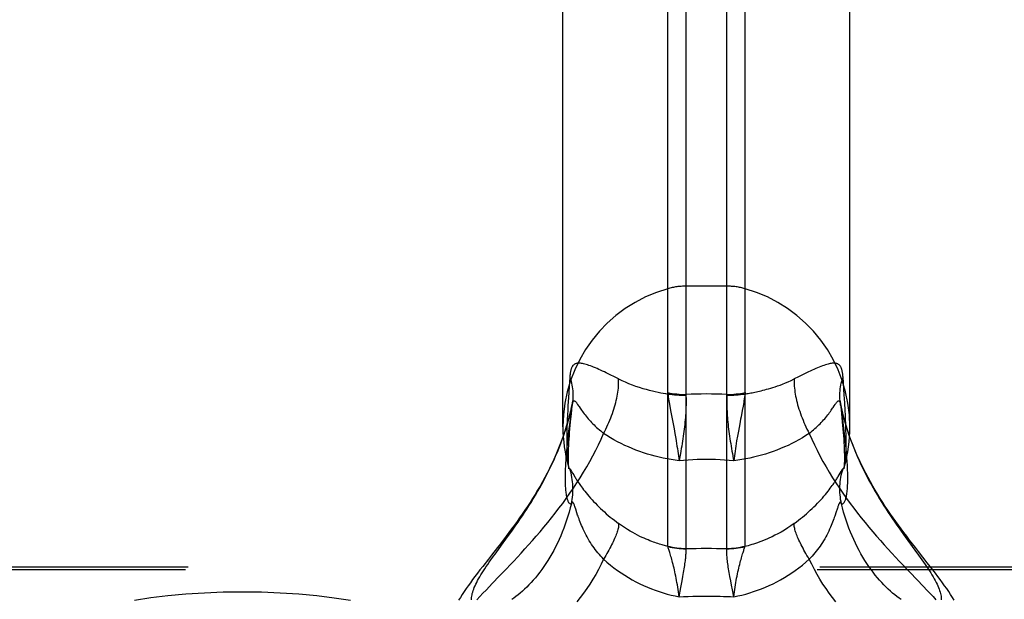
# Model space of a CAD drawing. Header units: inches. Extents: x 0 to 245, y 0 to 158.
# Tile 148 of 159: x 108.84 to 110.94, y 115.54 to 116.77. Entities that reach past the tile are written whole.
import ezdxf

# ---------------------------------------------------------------- set-up
doc = ezdxf.new("R2010")
doc.units = ezdxf.units.IN
doc.header["$LTSCALE"] = 13.466196
doc.header["$MEASUREMENT"] = 0
doc.linetypes.add('HIDDEN', pattern=[0.2, 0.1, -0.1])
doc.layers.get('0').update_dxf_attribs({"linetype": 'CONTINUOUS'})
doc.layers.add('DEFAULT_2', color=8, linetype='HIDDEN')

msp = doc.modelspace()

# ---------------------------------------------------------------- linework, layer by layer
at = {"color": 7, "linetype": 'Continuous'}
for p, q in [((110.2578, 118.1789), (110.2578, 115.645)), ((110.3452, 115.645), (110.3452, 118.1789)), ((110.219, 115.6501), (110.219, 118.1736)), ((110.3839, 115.6501), (110.3839, 118.1736)), ((109.9955, 115.904), (109.9955, 117.8789)), ((110.6075, 115.904), (110.6075, 117.8789)), ((110.0138, 115.8098), (110.0147, 115.8083)), ((110.5843, 115.8016), (110.5887, 115.8091)), ((110.0186, 115.8016), (110.0205, 115.7984)), ((110.0229, 115.7287), (110.0216, 115.7325)), ((110.0255, 115.7206), (110.0229, 115.7287)), ((110.5807, 115.7307), (110.5774, 115.7206)), ((110.027, 115.7161), (110.0255, 115.7206)), ((109.8775, 115.6697), (109.8863, 115.6819)), ((110.7254, 115.6697), (110.7461, 115.6413)), ((109.8455, 115.6256), (109.8529, 115.6359)), ((110.247, 115.562), (110.2497, 115.5761)), ((110.2497, 115.5761), (110.2513, 115.5849)), ((110.2513, 115.5849), (110.2528, 115.5934)), ((110.3532, 115.5761), (110.3516, 115.5849)), ((110.355, 115.5668), (110.3532, 115.5761)), ((110.2431, 115.5421), (110.247, 115.562)), ((110.3568, 115.5571), (110.355, 115.5668)), ((110.3598, 115.5421), (110.3568, 115.5571))]:
    msp.add_line(p, q, dxfattribs=at)
for points in [[(109.9961, 115.8843), (109.9932, 115.8762), (109.9891, 115.8655), (109.9849, 115.8551), (109.9805, 115.8448), (109.976, 115.8347), (109.9714, 115.8248), (109.9667, 115.8151), (109.9618, 115.8056), (109.9569, 115.7962), (109.9519, 115.787), (109.9468, 115.778), (109.9416, 115.7691), (109.9363, 115.7603), (109.9309, 115.7517), (109.9255, 115.7431), (109.92, 115.7347), (109.9145, 115.7264), (109.9089, 115.7182), (109.9033, 115.7102), (109.8977, 115.7022), (109.892, 115.6944), (109.8862, 115.6865), (109.8804, 115.6787), (109.8745, 115.6709), (109.8684, 115.6629), (109.8622, 115.6549), (109.8559, 115.6468)], [(109.8863, 115.6819), (109.8908, 115.6882), (109.8953, 115.6946), (109.8999, 115.7012), (109.9044, 115.7079), (109.9091, 115.7147), (109.9137, 115.7216), (109.9184, 115.7287), (109.923, 115.7359), (109.9277, 115.7432), (109.9323, 115.7507), (109.9369, 115.7583), (109.9415, 115.7661), (109.946, 115.7739), (109.9505, 115.7819), (109.955, 115.7901), (109.9593, 115.7983), (109.9636, 115.8067), (109.9678, 115.8152), (109.972, 115.8238), (109.976, 115.8325), (109.9799, 115.8413), (109.9837, 115.8502), (109.9873, 115.8592), (109.9909, 115.8683), (109.9943, 115.8774), (109.9962, 115.883)], [(110.6067, 115.883), (110.6087, 115.8774), (110.6121, 115.8683), (110.6156, 115.8592), (110.6192, 115.8502), (110.623, 115.8413), (110.6269, 115.8325), (110.631, 115.8238), (110.6351, 115.8152), (110.6393, 115.8067), (110.6436, 115.7983), (110.648, 115.7901), (110.6524, 115.7819), (110.6569, 115.7739), (110.6614, 115.7661), (110.666, 115.7583), (110.6706, 115.7507), (110.6753, 115.7432), (110.6799, 115.7359), (110.6846, 115.7287), (110.6892, 115.7216), (110.6939, 115.7147), (110.6985, 115.7079), (110.7031, 115.7012), (110.7076, 115.6946), (110.7122, 115.6882), (110.7166, 115.6819), (110.7254, 115.6697)], [(110.7534, 115.6386), (110.747, 115.6468), (110.7407, 115.6549), (110.7345, 115.6629), (110.7285, 115.6709), (110.7225, 115.6787), (110.7167, 115.6865), (110.7109, 115.6944), (110.7053, 115.7022), (110.6996, 115.7102), (110.694, 115.7183), (110.6884, 115.7264), (110.6829, 115.7347), (110.6774, 115.7431), (110.672, 115.7517), (110.6666, 115.7603), (110.6614, 115.7691), (110.6562, 115.778), (110.651, 115.7871), (110.646, 115.7962), (110.6411, 115.8056), (110.6362, 115.8151), (110.6315, 115.8248), (110.6269, 115.8347), (110.6224, 115.8448), (110.618, 115.8551), (110.6138, 115.8656), (110.6097, 115.8762), (110.6068, 115.8843)], [(110.0021, 115.8404), (110.0019, 115.837), (110.0016, 115.8325), (110.0013, 115.8281), (110.001, 115.8237), (110.0008, 115.8195), (110.0006, 115.8153), (110.0004, 115.8111), (110.0003, 115.807), (110.0002, 115.8029), (110.0001, 115.7988), (110.0001, 115.7948)], [(110.6028, 115.7948), (110.6028, 115.7988), (110.6028, 115.8028), (110.6027, 115.8069), (110.6025, 115.811), (110.6024, 115.8152), (110.6022, 115.8194), (110.6019, 115.8236), (110.6017, 115.828), (110.6014, 115.8324), (110.6011, 115.8369), (110.6008, 115.8404)], [(110.0072, 115.8201), (110.0075, 115.8189), (110.0079, 115.8175), (110.0081, 115.8165), (110.0083, 115.8157), (110.0084, 115.8152), (110.0084, 115.815)], [(110.0072, 115.8201), (110.0073, 115.8196), (110.0077, 115.8185), (110.0081, 115.8175), (110.0085, 115.8167), (110.0089, 115.816)], [(110.0089, 115.816), (110.0093, 115.8154), (110.0098, 115.8151)], [(110.0098, 115.8151), (110.0104, 115.8148), (110.0105, 115.8146), (110.0107, 115.8144), (110.011, 115.8142), (110.0112, 115.8139), (110.0114, 115.8135), (110.0117, 115.8132), (110.012, 115.8127), (110.0123, 115.8123), (110.0126, 115.8117), (110.013, 115.8112), (110.0134, 115.8105), (110.0138, 115.8098)], [(110.0136, 115.7403), (110.0145, 115.7449), (110.0153, 115.7495), (110.016, 115.7542), (110.0164, 115.7589), (110.0168, 115.7636), (110.017, 115.7683), (110.017, 115.7731), (110.0168, 115.7778), (110.0165, 115.7825), (110.0161, 115.7872), (110.0155, 115.7919), (110.0147, 115.7965), (110.0138, 115.8012), (110.0128, 115.8058), (110.0116, 115.8103), (110.0102, 115.8148)], [(110.0147, 115.8083), (110.0163, 115.8054), (110.0186, 115.8016)], [(110.5893, 115.7403), (110.5884, 115.7449), (110.5876, 115.7495), (110.587, 115.7542), (110.5865, 115.7589), (110.5862, 115.7636), (110.586, 115.7683), (110.586, 115.7731), (110.5861, 115.7778), (110.5864, 115.7825), (110.5868, 115.7872), (110.5874, 115.7919), (110.5882, 115.7965), (110.5891, 115.8012), (110.5902, 115.8058), (110.5914, 115.8103), (110.5927, 115.8148)], [(110.5887, 115.8091), (110.5892, 115.8098), (110.5896, 115.8105), (110.5899, 115.8112), (110.5903, 115.8117), (110.5906, 115.8123), (110.5909, 115.8127), (110.5912, 115.8132), (110.5915, 115.8136), (110.5917, 115.8139), (110.592, 115.8142), (110.5922, 115.8144), (110.5924, 115.8146), (110.5926, 115.8148)], [(110.5926, 115.8148), (110.5932, 115.8151), (110.5936, 115.8154), (110.594, 115.816), (110.5945, 115.8167), (110.5949, 115.8175), (110.5952, 115.8185), (110.5956, 115.8196), (110.5958, 115.8201)], [(110.5945, 115.8148), (110.5945, 115.8148), (110.5945, 115.8149), (110.5946, 115.8152), (110.5947, 115.8157), (110.5948, 115.8165), (110.5951, 115.8175), (110.5954, 115.8189), (110.5958, 115.8201)], [(110.0001, 115.7948), (110.0001, 115.7909), (110.0002, 115.7872), (110.0003, 115.7836), (110.0004, 115.7803), (110.0006, 115.7771), (110.0008, 115.7741), (110.001, 115.7712), (110.0013, 115.7684), (110.0015, 115.7658), (110.0019, 115.7632), (110.0022, 115.7608), (110.0026, 115.7585), (110.003, 115.7563), (110.0035, 115.7542), (110.004, 115.7522), (110.0045, 115.7503), (110.0051, 115.7486), (110.0057, 115.747), (110.0063, 115.7455), (110.007, 115.7442), (110.0077, 115.7431), (110.0085, 115.7421), (110.0093, 115.7413), (110.0101, 115.7407), (110.0109, 115.7403), (110.0118, 115.7401), (110.0127, 115.7401), (110.0136, 115.7403)], [(110.0205, 115.7984), (110.0215, 115.7967), (110.0226, 115.7949), (110.0237, 115.7932), (110.0248, 115.7914), (110.0259, 115.7897), (110.0271, 115.7878), (110.0284, 115.7859), (110.0299, 115.7837), (110.0314, 115.7814), (110.0332, 115.7789), (110.0352, 115.7761), (110.0373, 115.7732), (110.0396, 115.7701), (110.0422, 115.7669), (110.0449, 115.7634), (110.0479, 115.7598), (110.051, 115.7561), (110.0542, 115.7524), (110.0576, 115.7486), (110.0611, 115.7449), (110.0647, 115.7412), (110.0683, 115.7374), (110.0721, 115.7337), (110.0759, 115.73), (110.0799, 115.7263), (110.0839, 115.7227), (110.088, 115.7191), (110.0922, 115.7155), (110.0965, 115.712), (110.1008, 115.7085), (110.1052, 115.705), (110.1097, 115.7016), (110.1142, 115.6982)], [(110.4887, 115.6982), (110.4933, 115.7016), (110.4977, 115.705), (110.5021, 115.7085), (110.5065, 115.712), (110.5107, 115.7155), (110.5149, 115.7191), (110.519, 115.7227), (110.523, 115.7263), (110.527, 115.73), (110.5308, 115.7337), (110.5346, 115.7374), (110.5383, 115.7412), (110.5419, 115.7449), (110.5453, 115.7487), (110.5487, 115.7524), (110.5519, 115.7561), (110.5551, 115.7598), (110.558, 115.7634), (110.5608, 115.7669), (110.5633, 115.7701), (110.5656, 115.7732), (110.5677, 115.7761), (110.5697, 115.7789), (110.5715, 115.7814), (110.5731, 115.7837), (110.5745, 115.7859), (110.5758, 115.7878), (110.577, 115.7897), (110.5781, 115.7914), (110.5792, 115.7932), (110.5803, 115.7949), (110.5814, 115.7967), (110.5824, 115.7984), (110.5843, 115.8016)], [(110.5893, 115.7403), (110.5903, 115.7401), (110.5911, 115.7401), (110.592, 115.7403), (110.5929, 115.7407), (110.5937, 115.7413), (110.5945, 115.7421), (110.5952, 115.7431), (110.5959, 115.7442), (110.5966, 115.7455), (110.5972, 115.747), (110.5978, 115.7485), (110.5984, 115.7502), (110.5989, 115.7521), (110.5994, 115.7541), (110.5999, 115.7561), (110.6003, 115.7584), (110.6007, 115.7607), (110.601, 115.7631), (110.6014, 115.7657), (110.6017, 115.7683), (110.6019, 115.7711), (110.6022, 115.774), (110.6024, 115.777), (110.6025, 115.7802), (110.6027, 115.7836), (110.6028, 115.7871), (110.6028, 115.7908), (110.6028, 115.7948)], [(110.0216, 115.7325), (110.0211, 115.7342), (110.0205, 115.7357), (110.02, 115.7371), (110.0196, 115.7383), (110.0192, 115.7393), (110.0188, 115.7401), (110.0184, 115.7409), (110.0181, 115.7416), (110.0177, 115.7421), (110.0174, 115.7426), (110.0171, 115.743), (110.0168, 115.7432), (110.0165, 115.7434), (110.0162, 115.7435), (110.0159, 115.7435), (110.0156, 115.7434), (110.0153, 115.7432), (110.0149, 115.7429), (110.0146, 115.7424), (110.0143, 115.7419), (110.0139, 115.7411), (110.0136, 115.7403)], [(110.5893, 115.7403), (110.589, 115.7411), (110.5886, 115.7418), (110.5883, 115.7424), (110.588, 115.7429), (110.5877, 115.7432), (110.5874, 115.7434), (110.5871, 115.7435), (110.5868, 115.7435), (110.5865, 115.7434), (110.5862, 115.7432), (110.5859, 115.743), (110.5855, 115.7426), (110.5852, 115.7421), (110.5849, 115.7416), (110.5845, 115.7409), (110.5842, 115.7401), (110.5838, 115.7393), (110.5834, 115.7383), (110.5829, 115.7371), (110.5824, 115.7357), (110.5819, 115.7342), (110.5813, 115.7325), (110.5807, 115.7307)], [(110.0136, 115.7403), (110.0113, 115.7313), (110.0089, 115.7225), (110.0063, 115.7137), (110.0035, 115.7051), (110.0006, 115.6965), (109.9975, 115.6881), (109.9943, 115.6799), (109.9909, 115.6717), (109.9873, 115.6638), (109.9837, 115.6559), (109.9799, 115.6483), (109.976, 115.6408), (109.972, 115.6335), (109.9678, 115.6265), (109.9636, 115.6196), (109.9593, 115.6129), (109.955, 115.6064), (109.9505, 115.6001), (109.946, 115.5941), (109.9415, 115.5883), (109.9369, 115.5827), (109.9323, 115.5773), (109.9277, 115.5722), (109.923, 115.5673), (109.9184, 115.5626), (109.9137, 115.5581), (109.9091, 115.5539), (109.9044, 115.5499), (109.8999, 115.5462), (109.8953, 115.5426), (109.8908, 115.5393), (109.8863, 115.5362)], [(110.6524, 115.6001), (110.648, 115.6064), (110.6436, 115.6129), (110.6393, 115.6196), (110.6351, 115.6265), (110.631, 115.6335), (110.6269, 115.6408), (110.623, 115.6483), (110.6192, 115.6559), (110.6156, 115.6638), (110.6121, 115.6717), (110.6087, 115.6799), (110.6054, 115.6881), (110.6023, 115.6965), (110.5994, 115.7051), (110.5966, 115.7137), (110.594, 115.7225), (110.5916, 115.7313), (110.5893, 115.7403)], [(110.0823, 115.6222), (110.0792, 115.6254), (110.0761, 115.6287), (110.0732, 115.632), (110.0703, 115.6355), (110.0674, 115.639), (110.0646, 115.6425), (110.0619, 115.6462), (110.0593, 115.6499), (110.0567, 115.6537), (110.0542, 115.6575), (110.0517, 115.6615), (110.0494, 115.6654), (110.0471, 115.6695), (110.0449, 115.6735), (110.0428, 115.6777), (110.0408, 115.6818), (110.0388, 115.6859), (110.037, 115.69), (110.0353, 115.6939), (110.0338, 115.6977), (110.0324, 115.7013), (110.0311, 115.7047), (110.0299, 115.7079), (110.0288, 115.7108), (110.0279, 115.7136), (110.027, 115.7161)], [(110.5774, 115.7206), (110.5759, 115.7161), (110.575, 115.7136), (110.5741, 115.7108), (110.573, 115.7079), (110.5719, 115.7047), (110.5706, 115.7013), (110.5692, 115.6977), (110.5676, 115.6939), (110.5659, 115.69), (110.5641, 115.6859), (110.5622, 115.6818), (110.5602, 115.6777), (110.558, 115.6735), (110.5558, 115.6695), (110.5536, 115.6654), (110.5512, 115.6615), (110.5488, 115.6575), (110.5463, 115.6537), (110.5437, 115.6499), (110.541, 115.6462), (110.5383, 115.6425), (110.5355, 115.639), (110.5327, 115.6355), (110.5298, 115.632), (110.5268, 115.6287), (110.5238, 115.6254), (110.5207, 115.6222)], [(110.1142, 115.6982), (110.1143, 115.6968), (110.1143, 115.6952), (110.1142, 115.6934), (110.114, 115.6916), (110.1137, 115.6895), (110.1132, 115.6874), (110.1127, 115.6851), (110.112, 115.6827), (110.1112, 115.6802), (110.1103, 115.6776), (110.1093, 115.6748), (110.1082, 115.6719), (110.107, 115.669), (110.1056, 115.6659), (110.1042, 115.6627), (110.1027, 115.6594), (110.101, 115.656), (110.0993, 115.6525), (110.0975, 115.649), (110.0956, 115.6454), (110.0936, 115.6416), (110.0915, 115.6379), (110.0893, 115.634), (110.087, 115.6301), (110.0847, 115.6262), (110.0823, 115.6222)], [(110.2192, 115.6491), (110.2169, 115.6497), (110.2146, 115.6503), (110.2121, 115.651), (110.2096, 115.6517), (110.2069, 115.6525), (110.2041, 115.6533), (110.2012, 115.6542), (110.1982, 115.6552), (110.1951, 115.6563), (110.1918, 115.6574), (110.1884, 115.6586), (110.1848, 115.66), (110.1811, 115.6614), (110.1772, 115.663), (110.1731, 115.6647), (110.1689, 115.6666), (110.1644, 115.6686), (110.1598, 115.6708), (110.1549, 115.6732), (110.1499, 115.6759), (110.1446, 115.6788), (110.139, 115.6819), (110.1332, 115.6854), (110.1271, 115.6893), (110.1208, 115.6936), (110.1142, 115.6982)], [(110.4887, 115.6982), (110.4817, 115.6933), (110.4747, 115.6886), (110.4676, 115.6841), (110.4606, 115.68), (110.454, 115.6763), (110.4476, 115.673), (110.4415, 115.67), (110.4357, 115.6673), (110.4302, 115.6649), (110.4249, 115.6627), (110.4199, 115.6607), (110.4151, 115.6588), (110.4105, 115.6572), (110.4061, 115.6557), (110.402, 115.6543), (110.398, 115.6531), (110.3942, 115.6519), (110.3905, 115.6509), (110.3871, 115.6499), (110.3837, 115.6491)], [(110.5207, 115.6222), (110.5182, 115.6262), (110.5159, 115.6301), (110.5136, 115.634), (110.5115, 115.6379), (110.5094, 115.6416), (110.5074, 115.6454), (110.5054, 115.649), (110.5036, 115.6525), (110.5019, 115.656), (110.5003, 115.6594), (110.4987, 115.6627), (110.4973, 115.6659), (110.496, 115.669), (110.4947, 115.6719), (110.4936, 115.6748), (110.4926, 115.6776), (110.4917, 115.6802), (110.4909, 115.6827), (110.4903, 115.6851), (110.4897, 115.6874), (110.4892, 115.6895), (110.4889, 115.6916), (110.4887, 115.6934), (110.4886, 115.6952), (110.4886, 115.6968), (110.4887, 115.6982)], [(109.8529, 115.6359), (109.8649, 115.6523), (109.8775, 115.6697)], [(109.8559, 115.6468), (109.8431, 115.6304), (109.8367, 115.6224), (109.8245, 115.6068)], [(110.219, 115.6501), (110.2238, 115.6489), (110.2285, 115.6479), (110.2334, 115.647), (110.2382, 115.6463), (110.2431, 115.6457), (110.248, 115.6453), (110.2528, 115.645), (110.2578, 115.645)], [(110.2192, 115.6491), (110.2191, 115.6493), (110.2191, 115.6496), (110.219, 115.6499), (110.219, 115.6501)], [(110.2431, 115.5421), (110.2425, 115.5472), (110.2418, 115.5524), (110.2411, 115.5574), (110.2403, 115.5624), (110.2396, 115.5674), (110.2387, 115.5722), (110.2379, 115.577), (110.237, 115.5816), (110.2361, 115.5862), (110.2352, 115.5906), (110.2343, 115.595), (110.2333, 115.5992), (110.2324, 115.6033), (110.2314, 115.6072), (110.2305, 115.6111), (110.2295, 115.6148), (110.2286, 115.6183), (110.2277, 115.6217), (110.2268, 115.6249), (110.2259, 115.628), (110.225, 115.6309), (110.2242, 115.6336), (110.2235, 115.6361), (110.2227, 115.6385), (110.222, 115.6407), (110.2214, 115.6427), (110.2208, 115.6445), (110.2202, 115.6462), (110.2197, 115.6477), (110.2192, 115.6491)], [(110.2192, 115.6491), (110.2239, 115.6479), (110.2287, 115.647), (110.2335, 115.6462), (110.2383, 115.6455), (110.2431, 115.645), (110.248, 115.6447), (110.2528, 115.6445), (110.2577, 115.6445)], [(110.2528, 115.5934), (110.2535, 115.5974), (110.2541, 115.6013), (110.2547, 115.6051), (110.2553, 115.6087), (110.2558, 115.6122), (110.2562, 115.6155), (110.2567, 115.6187), (110.257, 115.6218), (110.2573, 115.6246), (110.2576, 115.6274), (110.2578, 115.6299), (110.2579, 115.6323), (110.258, 115.6345), (110.2581, 115.6366), (110.2581, 115.6385), (110.2581, 115.6402), (110.258, 115.6418), (110.2579, 115.6432), (110.2577, 115.6445)], [(110.2577, 115.6445), (110.2577, 115.6446), (110.2577, 115.6447), (110.2577, 115.6449), (110.2578, 115.645)], [(110.2578, 115.645), (110.2687, 115.6451), (110.2796, 115.6452), (110.2906, 115.6453), (110.3015, 115.6453)], [(110.3015, 115.6453), (110.3124, 115.6453), (110.3233, 115.6452), (110.3342, 115.6451), (110.3452, 115.645)], [(110.3516, 115.5849), (110.3501, 115.5934), (110.3494, 115.5974), (110.3488, 115.6013), (110.3482, 115.6051), (110.3477, 115.6087), (110.3471, 115.6122), (110.3467, 115.6155), (110.3463, 115.6187), (110.3459, 115.6218), (110.3456, 115.6246), (110.3454, 115.6274), (110.3451, 115.6299), (110.345, 115.6323), (110.3449, 115.6345), (110.3448, 115.6366), (110.3448, 115.6385), (110.3448, 115.6402), (110.3449, 115.6418), (110.345, 115.6432), (110.3452, 115.6445)], [(110.3452, 115.645), (110.3501, 115.645), (110.355, 115.6453), (110.3599, 115.6457), (110.3647, 115.6463), (110.3696, 115.647), (110.3744, 115.6479), (110.3792, 115.6489), (110.3839, 115.6501)], [(110.3452, 115.6445), (110.3501, 115.6445), (110.3549, 115.6447), (110.3598, 115.645), (110.3646, 115.6455), (110.3695, 115.6462), (110.3743, 115.647), (110.379, 115.6479), (110.3837, 115.6491)], [(110.3452, 115.6445), (110.3452, 115.6446), (110.3452, 115.6447), (110.3452, 115.6449), (110.3452, 115.645)], [(110.3598, 115.5421), (110.3604, 115.5472), (110.3611, 115.5524), (110.3618, 115.5574), (110.3626, 115.5624), (110.3634, 115.5674), (110.3642, 115.5722), (110.3651, 115.577), (110.3659, 115.5816), (110.3668, 115.5862), (110.3677, 115.5906), (110.3687, 115.595), (110.3696, 115.5992), (110.3706, 115.6033), (110.3715, 115.6072), (110.3725, 115.6111), (110.3734, 115.6148), (110.3743, 115.6183), (110.3753, 115.6217), (110.3762, 115.6249), (110.377, 115.628), (110.3779, 115.6309), (110.3787, 115.6336), (110.3795, 115.6361), (110.3802, 115.6385), (110.3809, 115.6407), (110.3815, 115.6427), (110.3821, 115.6445), (110.3827, 115.6462), (110.3832, 115.6477), (110.3837, 115.6491)], [(110.3837, 115.6491), (110.3838, 115.6493), (110.3839, 115.6496), (110.3839, 115.6499), (110.3839, 115.6501)], [(110.7461, 115.6413), (110.7538, 115.6307), (110.7574, 115.6256), (110.761, 115.6205), (110.7644, 115.6156), (110.7677, 115.6109), (110.7709, 115.6062), (110.774, 115.6016), (110.7769, 115.5971), (110.7797, 115.5928), (110.7823, 115.5885), (110.7848, 115.5844), (110.7871, 115.5803), (110.7892, 115.5764), (110.7912, 115.5726), (110.7931, 115.5689), (110.7948, 115.5653), (110.7963, 115.5618), (110.7976, 115.5584), (110.7987, 115.5551), (110.7997, 115.5519), (110.8005, 115.5488), (110.8012, 115.5459), (110.8016, 115.5431), (110.8019, 115.5404), (110.802, 115.5378), (110.8019, 115.5353)], [(110.8296, 115.5347), (110.8259, 115.5408), (110.822, 115.5469), (110.818, 115.5531), (110.8137, 115.5593), (110.8093, 115.5656), (110.8047, 115.572), (110.7999, 115.5786), (110.7949, 115.5853), (110.7897, 115.5922), (110.7842, 115.5994), (110.7784, 115.6068), (110.7724, 115.6145), (110.7534, 115.6386)], [(109.8024, 115.5488), (109.8032, 115.5519), (109.8042, 115.5551), (109.8053, 115.5584), (109.8067, 115.5618), (109.8082, 115.5653), (109.8099, 115.5689), (109.8117, 115.5726), (109.8137, 115.5764), (109.8159, 115.5803), (109.8182, 115.5844), (109.8207, 115.5885), (109.8233, 115.5928), (109.826, 115.5971), (109.829, 115.6016), (109.832, 115.6062), (109.8352, 115.6109), (109.8385, 115.6156), (109.8419, 115.6205), (109.8455, 115.6256)], [(110.0823, 115.6222), (110.0769, 115.6112), (110.0713, 115.6004), (110.0654, 115.5898), (110.0593, 115.5794), (110.053, 115.5692), (110.0464, 115.5593), (110.0396, 115.5496), (110.0325, 115.5401), (110.0254, 115.5309)], [(110.0823, 115.6222), (110.0895, 115.6158), (110.0969, 115.6097), (110.1044, 115.6039), (110.112, 115.5983), (110.1197, 115.5929), (110.1274, 115.5878), (110.1353, 115.583), (110.1433, 115.5784), (110.1513, 115.574), (110.1594, 115.5699), (110.1676, 115.566), (110.1758, 115.5624), (110.1841, 115.559), (110.1924, 115.5559), (110.2008, 115.553), (110.2092, 115.5503), (110.2177, 115.5479), (110.2261, 115.5457), (110.2346, 115.5438), (110.2431, 115.5421)], [(110.3598, 115.5421), (110.3683, 115.5438), (110.3768, 115.5457), (110.3853, 115.5479), (110.3937, 115.5503), (110.4021, 115.553), (110.4105, 115.5559), (110.4188, 115.559), (110.4271, 115.5624), (110.4353, 115.566), (110.4435, 115.5699), (110.4516, 115.574), (110.4596, 115.5784), (110.4676, 115.583), (110.4755, 115.5878), (110.4833, 115.5929), (110.491, 115.5983), (110.4986, 115.6039), (110.506, 115.6097), (110.5134, 115.6158), (110.5207, 115.6222)], [(110.5776, 115.5309), (110.5704, 115.5401), (110.5634, 115.5496), (110.5566, 115.5593), (110.55, 115.5692), (110.5436, 115.5794), (110.5375, 115.5898), (110.5316, 115.6004), (110.526, 115.6112), (110.5207, 115.6222)], [(109.8245, 115.6068), (109.8187, 115.5994), (109.8132, 115.5922), (109.808, 115.5853), (109.803, 115.5786), (109.7982, 115.572), (109.7936, 115.5656), (109.7892, 115.5593), (109.785, 115.5531), (109.7809, 115.5469), (109.777, 115.5408), (109.7733, 115.5347)], [(110.7166, 115.5362), (110.7122, 115.5393), (110.7076, 115.5426), (110.7031, 115.5462), (110.6985, 115.5499), (110.6939, 115.5539), (110.6892, 115.5581), (110.6846, 115.5626), (110.6799, 115.5673), (110.6753, 115.5722), (110.6706, 115.5773), (110.666, 115.5827), (110.6614, 115.5883), (110.6569, 115.5941), (110.6524, 115.6001)], [(109.801, 115.5353), (109.801, 115.5378), (109.801, 115.5404), (109.8013, 115.5431), (109.8018, 115.5459), (109.8024, 115.5488)], [(110.2431, 115.5421), (110.2529, 115.5425), (110.2627, 115.5428), (110.2724, 115.5431), (110.2821, 115.5433), (110.2918, 115.5434), (110.3015, 115.5434)], [(110.3015, 115.5434), (110.3087, 115.5434), (110.316, 115.5433), (110.3232, 115.5432), (110.3305, 115.5431), (110.3378, 115.5429), (110.3451, 115.5427), (110.3525, 115.5424), (110.3598, 115.5421)]]:
    msp.add_lwpolyline(points, dxfattribs=at)
for start, end in [(180, 195.8957), (344.1043, 360)]:
    msp.add_arc((110.3015, 115.9039), 0.306, start, end, dxfattribs=at)
at = {"layer": 'DEFAULT_2', "color": 8, "linetype": 'HIDDEN'}
for p, q in [((110.3452, 116.2039), (110.2578, 116.2039)), ((110.0102, 116.0097), (110.0089, 115.9902)), ((110.1052, 116.0109), (110.0965, 116.0152)), ((110.1142, 116.0064), (110.1052, 116.0109)), ((110.4977, 116.0109), (110.4887, 116.0064)), ((110.5952, 115.972), (110.5927, 116.0097)), ((110.0089, 115.9902), (110.0073, 115.9661)), ((110.0073, 115.9661), (110.0063, 115.9497)), ((110.3809, 115.956), (110.3795, 115.9479)), ((110.5866, 115.959), (110.5885, 115.9403)), ((110.587, 115.9555), (110.5866, 115.959)), ((110.5963, 115.955), (110.5952, 115.972)), ((110.5972, 115.9392), (110.5963, 115.955)), ((110.0058, 115.9394), (110.0052, 115.9296)), ((110.0063, 115.9497), (110.0058, 115.9394)), ((110.2235, 115.9479), (110.225, 115.9392)), ((110.225, 115.9392), (110.2305, 115.9104)), ((110.3795, 115.9479), (110.3779, 115.9392)), ((110.5896, 115.9432), (110.5877, 115.9516)), ((110.5893, 115.9431), (110.5884, 115.9472)), ((110.5945, 115.9014), (110.5893, 115.9431)), ((110.5977, 115.9293), (110.5972, 115.9392)), ((110.0044, 115.9111), (110.0041, 115.9024)), ((110.0048, 115.9201), (110.0044, 115.9111)), ((110.0052, 115.9296), (110.0048, 115.9201)), ((110.0101, 115.9144), (110.0077, 115.895)), ((110.0119, 115.9151), (110.0136, 115.9316)), ((110.5981, 115.9199), (110.5977, 115.9293)), ((110.5985, 115.9109), (110.5981, 115.9199)), ((110.5988, 115.9023), (110.5985, 115.9109)), ((110.0039, 115.8941), (110.0037, 115.8859)), ((110.0041, 115.9024), (110.0039, 115.8941)), ((110.0077, 115.895), (110.0063, 115.8831)), ((110.2305, 115.9104), (110.2324, 115.9002)), ((110.2324, 115.9002), (110.2343, 115.8898)), ((110.3696, 115.8951), (110.3677, 115.8846)), ((110.3725, 115.9104), (110.3696, 115.8951)), ((110.5959, 115.8891), (110.5945, 115.9014)), ((110.0037, 115.8859), (110.0036, 115.8779)), ((110.0051, 115.872), (110.004, 115.8614)), ((110.0063, 115.8831), (110.0051, 115.872)), ((110.3677, 115.8846), (110.3659, 115.874)), ((110.5972, 115.8774), (110.5959, 115.8891)), ((110.5984, 115.8664), (110.5972, 115.8774)), ((110.004, 115.8614), (110.0031, 115.8513)), ((110.3588, 115.8368), (110.3598, 115.8317)), ((111.89, 115.6049), (107.739, 115.6049)), ((111.8845, 115.5992), (107.739, 115.5992)), ((109.86, 115.586), (109.8751, 115.6017))]:
    msp.add_line(p, q, dxfattribs=at)
for points in [[(110.0965, 116.0152), (110.0922, 116.0173), (110.088, 116.0193), (110.0839, 116.0212), (110.0799, 116.0231), (110.0759, 116.0248), (110.0721, 116.0266), (110.0683, 116.0282), (110.0647, 116.0298), (110.0611, 116.0312), (110.0576, 116.0326), (110.0542, 116.0339), (110.051, 116.035), (110.0479, 116.0361), (110.0449, 116.037), (110.0422, 116.0378), (110.0396, 116.0384), (110.0373, 116.0389), (110.0352, 116.0393), (110.0332, 116.0396), (110.0314, 116.0397), (110.0299, 116.0398), (110.0284, 116.0398), (110.0271, 116.0397), (110.0259, 116.0395), (110.0248, 116.0393), (110.0237, 116.039), (110.0226, 116.0387), (110.0215, 116.0382), (110.0205, 116.0377), (110.0195, 116.037), (110.0186, 116.0363), (110.0178, 116.0355), (110.017, 116.0347), (110.0163, 116.0338), (110.0157, 116.0329), (110.0152, 116.032), (110.0147, 116.0311), (110.0142, 116.0301), (110.0138, 116.029), (110.0134, 116.028), (110.013, 116.0268), (110.0126, 116.0256), (110.0123, 116.0244), (110.012, 116.0231), (110.0117, 116.0218), (110.0114, 116.0204), (110.0112, 116.0189), (110.011, 116.0172), (110.0107, 116.0155), (110.0105, 116.0137), (110.0104, 116.0118), (110.0102, 116.0097)], [(110.5927, 116.0097), (110.5926, 116.0118), (110.5924, 116.0137), (110.5922, 116.0155), (110.592, 116.0172), (110.5917, 116.0188), (110.5915, 116.0204), (110.5912, 116.0218), (110.5909, 116.0231), (110.5906, 116.0244), (110.5903, 116.0256), (110.5899, 116.0268), (110.5896, 116.028), (110.5892, 116.029), (110.5887, 116.0301), (110.5883, 116.0311), (110.5877, 116.032), (110.5872, 116.0329), (110.5866, 116.0338), (110.5859, 116.0347), (110.5852, 116.0355), (110.5843, 116.0363), (110.5834, 116.037), (110.5824, 116.0377), (110.5814, 116.0382), (110.5803, 116.0387), (110.5792, 116.039), (110.5781, 116.0393), (110.577, 116.0395), (110.5758, 116.0397), (110.5745, 116.0398), (110.5731, 116.0398), (110.5715, 116.0397), (110.5697, 116.0396), (110.5677, 116.0393), (110.5656, 116.0389), (110.5633, 116.0384), (110.5608, 116.0378), (110.558, 116.037), (110.5551, 116.0361), (110.5519, 116.035), (110.5487, 116.0339), (110.5453, 116.0326), (110.5419, 116.0312), (110.5383, 116.0298), (110.5346, 116.0282), (110.5308, 116.0266), (110.527, 116.0248), (110.523, 116.0231), (110.519, 116.0212), (110.5149, 116.0193), (110.5107, 116.0173), (110.5065, 116.0152), (110.4977, 116.0109)], [(110.0102, 116.0097), (110.0116, 116.0057), (110.0128, 116.0016), (110.0138, 115.9974), (110.0147, 115.9933), (110.0155, 115.9891), (110.0161, 115.9849), (110.0165, 115.9807), (110.0168, 115.9765), (110.017, 115.9723), (110.017, 115.9681), (110.0168, 115.9639), (110.0164, 115.9597)], [(110.0823, 115.8903), (110.0847, 115.8949), (110.087, 115.8995), (110.0893, 115.9042), (110.0915, 115.9089), (110.0936, 115.9136), (110.0956, 115.9183), (110.0975, 115.923), (110.0993, 115.9278), (110.101, 115.9325), (110.1027, 115.9372), (110.1042, 115.9419), (110.1056, 115.9466), (110.107, 115.9512), (110.1082, 115.9559), (110.1093, 115.9604), (110.1103, 115.965), (110.1112, 115.9694), (110.112, 115.9739), (110.1127, 115.9782), (110.1132, 115.9825), (110.1137, 115.9867), (110.114, 115.9908), (110.1142, 115.9949), (110.1143, 115.9988), (110.1143, 116.0027), (110.1142, 116.0064)], [(110.1142, 116.0064), (110.1211, 116.003), (110.1282, 115.9998), (110.1355, 115.9968), (110.143, 115.9938), (110.1506, 115.9911), (110.1582, 115.9886), (110.1656, 115.9862), (110.1728, 115.9842), (110.1797, 115.9823), (110.1862, 115.9807), (110.1924, 115.9793), (110.1983, 115.978), (110.204, 115.9769), (110.2093, 115.9758), (110.2144, 115.9749), (110.2192, 115.9741)], [(110.3837, 115.9741), (110.386, 115.9745), (110.3884, 115.9749), (110.3908, 115.9753), (110.3934, 115.9758), (110.396, 115.9763), (110.3988, 115.9768), (110.4017, 115.9774), (110.4047, 115.978), (110.4079, 115.9787), (110.4111, 115.9794), (110.4146, 115.9802), (110.4181, 115.981), (110.4219, 115.982), (110.4258, 115.983), (110.4298, 115.9841), (110.4341, 115.9853), (110.4385, 115.9866), (110.4432, 115.988), (110.448, 115.9896), (110.4531, 115.9913), (110.4584, 115.9933), (110.4639, 115.9954), (110.4698, 115.9977), (110.4758, 116.0003), (110.4822, 116.0032), (110.4887, 116.0064)], [(110.4887, 116.0064), (110.4886, 116.0027), (110.4886, 115.9988), (110.4887, 115.9949), (110.4889, 115.9908), (110.4892, 115.9867), (110.4897, 115.9825), (110.4903, 115.9782), (110.4909, 115.9739), (110.4917, 115.9694), (110.4926, 115.965), (110.4936, 115.9604), (110.4947, 115.9559), (110.496, 115.9512), (110.4973, 115.9466), (110.4987, 115.9419), (110.5003, 115.9372), (110.5019, 115.9325), (110.5036, 115.9278), (110.5054, 115.923), (110.5074, 115.9183), (110.5094, 115.9136), (110.5115, 115.9089), (110.5136, 115.9042), (110.5159, 115.8995), (110.5182, 115.8949), (110.5207, 115.8903)], [(110.5866, 115.959), (110.5865, 115.9597), (110.5862, 115.9639), (110.586, 115.9681), (110.586, 115.9723), (110.5861, 115.9765), (110.5864, 115.9807), (110.5868, 115.9849), (110.5874, 115.9891), (110.5882, 115.9933), (110.5891, 115.9974), (110.5902, 116.0016), (110.5914, 116.0057), (110.5927, 116.0097)], [(110.219, 115.977), (110.219, 115.9763), (110.2191, 115.9756), (110.2191, 115.9749), (110.2192, 115.9741)], [(110.219, 115.977), (110.2238, 115.9761), (110.2285, 115.9753), (110.2334, 115.9747), (110.2382, 115.9742), (110.2431, 115.9737), (110.248, 115.9734), (110.2528, 115.9733), (110.2578, 115.9732)], [(110.2192, 115.9741), (110.2239, 115.9735), (110.2287, 115.9729), (110.2335, 115.9724), (110.2383, 115.9721), (110.2431, 115.9719), (110.248, 115.9718), (110.2528, 115.9718), (110.2577, 115.9719)], [(110.2192, 115.9741), (110.2197, 115.9708), (110.2202, 115.9673), (110.2208, 115.9636), (110.2214, 115.9599), (110.222, 115.956), (110.2235, 115.9479)], [(110.3015, 115.9742), (110.2906, 115.9741), (110.2796, 115.9739), (110.2687, 115.9736), (110.2578, 115.9732)], [(110.3452, 115.9732), (110.3342, 115.9736), (110.3233, 115.9739), (110.3124, 115.9741), (110.3015, 115.9742)], [(110.3452, 115.9732), (110.3501, 115.9733), (110.355, 115.9734), (110.3599, 115.9737), (110.3647, 115.9742), (110.3696, 115.9747), (110.3744, 115.9753), (110.3792, 115.9761), (110.3839, 115.977)], [(110.3452, 115.9719), (110.3501, 115.9718), (110.3549, 115.9718), (110.3598, 115.9719), (110.3646, 115.9721), (110.3695, 115.9724), (110.3743, 115.9729), (110.379, 115.9735), (110.3837, 115.9741)], [(110.3837, 115.9741), (110.3832, 115.9708), (110.3827, 115.9673), (110.3821, 115.9636), (110.3815, 115.9599), (110.3809, 115.956)], [(110.3839, 115.977), (110.3839, 115.9763), (110.3839, 115.9756), (110.3838, 115.9749), (110.3837, 115.9741)], [(110.0133, 115.9432), (110.0153, 115.9516), (110.0156, 115.9528), (110.0159, 115.9539), (110.0162, 115.9549), (110.0165, 115.9558), (110.0168, 115.9566), (110.0171, 115.9572), (110.0174, 115.9578), (110.0177, 115.9584), (110.0181, 115.9588), (110.0184, 115.9591), (110.0188, 115.9594), (110.0192, 115.9595), (110.0196, 115.9596), (110.02, 115.9595), (110.0205, 115.9594), (110.0211, 115.9591), (110.0216, 115.9586), (110.0222, 115.9581), (110.0229, 115.9574), (110.0235, 115.9566), (110.0242, 115.9558), (110.0249, 115.9549), (110.0255, 115.954), (110.0262, 115.9529), (110.027, 115.9518)], [(110.0136, 115.9316), (110.0154, 115.9496), (110.0164, 115.9597)], [(110.0164, 115.959), (110.0163, 115.9587), (110.0163, 115.958), (110.0162, 115.9573), (110.0161, 115.9565), (110.0159, 115.9556), (110.0158, 115.9546), (110.0156, 115.9535), (110.0154, 115.9523), (110.0151, 115.951), (110.0146, 115.9487)], [(110.0164, 115.959), (110.016, 115.9555), (110.0153, 115.9513)], [(110.2577, 115.9719), (110.2579, 115.9686), (110.258, 115.9651), (110.2581, 115.9616), (110.2581, 115.9579), (110.2581, 115.9541), (110.258, 115.9501), (110.2579, 115.9461), (110.2578, 115.9419), (110.2576, 115.9376), (110.2573, 115.9331), (110.257, 115.9286), (110.2567, 115.9239), (110.2562, 115.9192), (110.2558, 115.9143), (110.2553, 115.9095), (110.2547, 115.9045), (110.2541, 115.8995), (110.2535, 115.8944), (110.2528, 115.8893), (110.2521, 115.8841), (110.2513, 115.8789), (110.2505, 115.8736), (110.2497, 115.8684), (110.2488, 115.8631), (110.2479, 115.8578), (110.247, 115.8525), (110.2461, 115.8473)], [(110.2578, 115.9732), (110.2577, 115.9729), (110.2577, 115.9726), (110.2577, 115.9723), (110.2577, 115.9719)], [(110.3452, 115.9719), (110.345, 115.9686), (110.3449, 115.9651), (110.3448, 115.9616), (110.3448, 115.9579), (110.3448, 115.9541), (110.3449, 115.9501), (110.345, 115.9461), (110.3451, 115.9419), (110.3454, 115.9376), (110.3456, 115.9331), (110.3459, 115.9286), (110.3463, 115.9239), (110.3467, 115.9192), (110.3471, 115.9143), (110.3477, 115.9095), (110.3482, 115.9045), (110.3488, 115.8995), (110.3494, 115.8944), (110.3501, 115.8893), (110.3508, 115.8841), (110.3516, 115.8789), (110.3524, 115.8736), (110.3532, 115.8684), (110.3541, 115.8631), (110.355, 115.8578), (110.3559, 115.8525), (110.3568, 115.8473), (110.3588, 115.8368)], [(110.3452, 115.9732), (110.3452, 115.9729), (110.3452, 115.9726), (110.3452, 115.9723), (110.3452, 115.9719)], [(110.5741, 115.9491), (110.5759, 115.9518), (110.5767, 115.9529), (110.5774, 115.954), (110.5781, 115.9549), (110.5787, 115.9558), (110.5794, 115.9566), (110.5801, 115.9574), (110.5807, 115.9581), (110.5813, 115.9586), (110.5819, 115.9591), (110.5824, 115.9594), (110.5829, 115.9595), (110.5834, 115.9596), (110.5838, 115.9595), (110.5842, 115.9594), (110.5845, 115.9591), (110.5849, 115.9588), (110.5852, 115.9584), (110.5855, 115.9578), (110.5859, 115.9572), (110.5862, 115.9566), (110.5865, 115.9558), (110.5868, 115.9549), (110.5871, 115.9539), (110.5874, 115.9528), (110.5877, 115.9516)], [(110.5878, 115.951), (110.5876, 115.9523), (110.5873, 115.9535), (110.5871, 115.9546), (110.587, 115.9556), (110.5869, 115.9565), (110.5867, 115.9573), (110.5867, 115.958), (110.5866, 115.9587)], [(110.5884, 115.9472), (110.5876, 115.9513), (110.587, 115.9555)], [(110.0133, 115.9432), (110.0107, 115.9324), (110.0076, 115.9208), (110.0043, 115.9093), (110.0008, 115.8981), (109.9971, 115.8871), (109.9961, 115.8843)], [(109.9962, 115.883), (109.9975, 115.8866), (110.0006, 115.8959), (110.0035, 115.9053), (110.0063, 115.9147), (110.0089, 115.9241), (110.0113, 115.9336), (110.0136, 115.9431)], [(110.0136, 115.9431), (110.0118, 115.9284), (110.0101, 115.9144)], [(110.0153, 115.9513), (110.0145, 115.9472), (110.0136, 115.9431)], [(110.0136, 115.9431), (110.0139, 115.9451), (110.0143, 115.947), (110.0146, 115.9487)], [(110.027, 115.9518), (110.0288, 115.9491), (110.0299, 115.9475), (110.0324, 115.9438)], [(110.0324, 115.9438), (110.0338, 115.9417), (110.0353, 115.9395), (110.037, 115.9371), (110.0388, 115.9346), (110.0408, 115.932), (110.0428, 115.9294), (110.0449, 115.9267), (110.0471, 115.9241), (110.0494, 115.9214), (110.0517, 115.9188), (110.0542, 115.9161), (110.0567, 115.9135), (110.0593, 115.9108), (110.0619, 115.9082), (110.0646, 115.9056), (110.0674, 115.903), (110.0703, 115.9004), (110.0732, 115.8979), (110.0761, 115.8953), (110.0792, 115.8928), (110.0823, 115.8903)], [(110.3779, 115.9392), (110.3753, 115.9252), (110.3743, 115.9203), (110.3725, 115.9104)], [(110.5207, 115.8903), (110.5238, 115.8928), (110.5268, 115.8953), (110.5298, 115.8979), (110.5327, 115.9004), (110.5355, 115.903), (110.5383, 115.9056), (110.541, 115.9082), (110.5437, 115.9108), (110.5462, 115.9135), (110.5488, 115.9161), (110.5512, 115.9188), (110.5536, 115.9214), (110.5558, 115.9241), (110.558, 115.9267), (110.5602, 115.9294), (110.5622, 115.932), (110.5641, 115.9346), (110.5659, 115.9371), (110.5676, 115.9395), (110.5692, 115.9417), (110.5706, 115.9438), (110.5719, 115.9457), (110.5741, 115.9491)], [(110.5878, 115.951), (110.5883, 115.9487), (110.5886, 115.947), (110.589, 115.9451), (110.5893, 115.9431)], [(110.5885, 115.9403), (110.5902, 115.9232), (110.591, 115.9151), (110.5917, 115.9072), (110.5924, 115.8996), (110.593, 115.8922), (110.5936, 115.885), (110.5941, 115.8779), (110.5945, 115.8709), (110.5949, 115.864), (110.5952, 115.8573), (110.5954, 115.8508), (110.5955, 115.8444), (110.5956, 115.8383)], [(110.5893, 115.9431), (110.5916, 115.9336), (110.594, 115.9241), (110.5966, 115.9147), (110.5994, 115.9053), (110.6023, 115.8959), (110.6054, 115.8866), (110.6067, 115.883)], [(110.6068, 115.8843), (110.6058, 115.8871), (110.6021, 115.8981), (110.5986, 115.9094), (110.5953, 115.9208), (110.5922, 115.9324), (110.5896, 115.9432)], [(110.0074, 115.8383), (110.0074, 115.8444), (110.0075, 115.8508), (110.0078, 115.8573), (110.008, 115.8641), (110.0084, 115.8709), (110.0088, 115.8779), (110.0093, 115.885), (110.0099, 115.8922), (110.0105, 115.8996), (110.0112, 115.9072), (110.0119, 115.9151)], [(109.8751, 115.6017), (109.8828, 115.6098), (109.8906, 115.6181), (109.8985, 115.6265), (109.9064, 115.6351), (109.9145, 115.6439), (109.9225, 115.6528), (109.9306, 115.6619), (109.9388, 115.6712), (109.9469, 115.6807), (109.955, 115.6903), (109.9632, 115.7001), (109.9712, 115.7101), (109.9792, 115.7202), (109.9872, 115.7305), (109.9951, 115.741), (110.0028, 115.7517), (110.0105, 115.7625), (110.018, 115.7735), (110.0254, 115.7846), (110.0325, 115.7958), (110.0396, 115.8072), (110.0464, 115.8188), (110.053, 115.8304), (110.0593, 115.8422), (110.0654, 115.8541), (110.0713, 115.8661), (110.0769, 115.8782), (110.0823, 115.8903)], [(110.2431, 115.8317), (110.2346, 115.8329), (110.2261, 115.8343), (110.2176, 115.8358), (110.2092, 115.8376), (110.2008, 115.8394), (110.1924, 115.8415), (110.1841, 115.8438), (110.1758, 115.8462), (110.1676, 115.8488), (110.1594, 115.8516), (110.1513, 115.8546), (110.1433, 115.8578), (110.1353, 115.8612), (110.1275, 115.8647), (110.1197, 115.8685), (110.112, 115.8724), (110.1044, 115.8766), (110.0969, 115.881), (110.0895, 115.8855), (110.0823, 115.8903)], [(110.2343, 115.8898), (110.2361, 115.8793), (110.237, 115.874), (110.2379, 115.8686), (110.2387, 115.8633), (110.2396, 115.858), (110.2403, 115.8526), (110.2411, 115.8473), (110.2418, 115.8421), (110.2425, 115.8369), (110.2431, 115.8317)], [(110.5207, 115.8903), (110.5134, 115.8855), (110.506, 115.881), (110.4986, 115.8766), (110.491, 115.8724), (110.4833, 115.8685), (110.4755, 115.8647), (110.4676, 115.8612), (110.4596, 115.8578), (110.4516, 115.8546), (110.4435, 115.8516), (110.4353, 115.8488), (110.4271, 115.8462), (110.4188, 115.8438), (110.4105, 115.8415), (110.4021, 115.8394), (110.3937, 115.8376), (110.3853, 115.8358), (110.3768, 115.8343), (110.3683, 115.8329), (110.3598, 115.8317)], [(110.5207, 115.8903), (110.526, 115.8782), (110.5316, 115.8661), (110.5375, 115.8541), (110.5436, 115.8422), (110.55, 115.8304), (110.5566, 115.8188), (110.5634, 115.8072), (110.5704, 115.7958), (110.5776, 115.7846), (110.5849, 115.7735), (110.5925, 115.7625), (110.6001, 115.7517), (110.6079, 115.741), (110.6157, 115.7305), (110.6237, 115.7202), (110.6317, 115.7101), (110.6398, 115.7001), (110.6479, 115.6903), (110.656, 115.6807), (110.6642, 115.6712), (110.6723, 115.6619), (110.6804, 115.6528), (110.6885, 115.6439), (110.6965, 115.6351), (110.7045, 115.6265), (110.7124, 115.6181), (110.7202, 115.6098), (110.7279, 115.6017), (110.7355, 115.5938), (110.7645, 115.5636)], [(110.5991, 115.8899), (110.599, 115.894), (110.5988, 115.9023)], [(110.5994, 115.8701), (110.5994, 115.874), (110.5993, 115.8779), (110.5993, 115.8819), (110.5991, 115.8899)], [(110.0036, 115.8779), (110.0036, 115.874), (110.0036, 115.8701)], [(110.0036, 115.8701), (110.0036, 115.8663), (110.0036, 115.8627), (110.0036, 115.8593), (110.0037, 115.856), (110.0038, 115.853), (110.0039, 115.85), (110.004, 115.8472), (110.0041, 115.8446), (110.0043, 115.842), (110.0044, 115.8396), (110.0046, 115.8372), (110.0048, 115.835), (110.005, 115.8328), (110.0052, 115.8308), (110.0055, 115.8289), (110.0057, 115.827), (110.006, 115.8253), (110.0063, 115.8237), (110.0066, 115.8222), (110.007, 115.8208), (110.0072, 115.8201)], [(110.3659, 115.874), (110.3651, 115.8686), (110.3642, 115.8633), (110.3634, 115.858), (110.3626, 115.8526), (110.3618, 115.8473), (110.3611, 115.8421), (110.3604, 115.8369), (110.3598, 115.8317)], [(110.5958, 115.8201), (110.596, 115.8208), (110.5963, 115.8222), (110.5966, 115.8237), (110.5969, 115.8253), (110.5972, 115.827), (110.5974, 115.8288), (110.5977, 115.8307), (110.5979, 115.8327), (110.5981, 115.8349), (110.5983, 115.8371), (110.5985, 115.8395), (110.5987, 115.8419), (110.5988, 115.8445), (110.5989, 115.8472), (110.599, 115.85), (110.5991, 115.8529), (110.5992, 115.856), (110.5993, 115.8592), (110.5993, 115.8626), (110.5994, 115.8662), (110.5994, 115.8701)], [(110.0031, 115.8513), (110.0026, 115.8464), (110.0022, 115.8417), (110.0021, 115.8404)], [(110.6008, 115.8404), (110.6007, 115.8415), (110.6003, 115.8462), (110.5999, 115.851), (110.5994, 115.856), (110.5984, 115.8664)], [(110.0084, 115.815), (110.0084, 115.8149), (110.0084, 115.8148), (110.0084, 115.8149), (110.0084, 115.8153), (110.0083, 115.8159), (110.0082, 115.8167), (110.0081, 115.8177), (110.008, 115.8189), (110.0079, 115.8202), (110.0078, 115.8218), (110.0077, 115.8236), (110.0076, 115.8256), (110.0075, 115.8277), (110.0075, 115.8301), (110.0074, 115.8327), (110.0074, 115.8355), (110.0074, 115.8383)], [(110.2461, 115.8473), (110.2441, 115.8368), (110.2431, 115.8317)], [(110.3015, 115.8346), (110.2918, 115.8345), (110.2821, 115.8343), (110.2724, 115.8339), (110.2627, 115.8333), (110.2529, 115.8326), (110.2431, 115.8317)], [(110.3598, 115.8317), (110.35, 115.8326), (110.3403, 115.8333), (110.3305, 115.8339), (110.3208, 115.8343), (110.3111, 115.8345), (110.3015, 115.8346)], [(110.5956, 115.8383), (110.5956, 115.8355), (110.5955, 115.8327), (110.5955, 115.8301), (110.5954, 115.8277), (110.5953, 115.8256), (110.5952, 115.8236), (110.5951, 115.8218), (110.595, 115.8202), (110.5949, 115.8189), (110.5948, 115.8177), (110.5947, 115.8167), (110.5946, 115.8159), (110.5946, 115.8153), (110.5945, 115.8149), (110.5945, 115.8148)], [(109.8316, 115.5564), (109.8455, 115.5709), (109.86, 115.586)], [(109.812, 115.5358), (109.8183, 115.5425), (109.8248, 115.5494), (109.8316, 115.5564)], [(110.7645, 115.5636), (110.7714, 115.5564), (110.7781, 115.5494), (110.7846, 115.5425), (110.7909, 115.5358)], [(109.0819, 115.5347), (109.1168, 115.5401), (109.1536, 115.5446), (109.1919, 115.5482), (109.2313, 115.5507), (109.2716, 115.5522), (109.3122, 115.5528), (109.3528, 115.5522), (109.3931, 115.5507), (109.4325, 115.5481), (109.4708, 115.5446), (109.5076, 115.54), (109.5424, 115.5346)]]:
    msp.add_lwpolyline(points, dxfattribs=at)
for centre, radius, start, end in [((110.3015, 115.9039), 0.306, 105.6303, 180), ((110.2578, 116.0602), 0.1437, 90, 105.6303), ((110.3452, 116.0602), 0.1437, 74.3697, 90), ((110.3015, 115.9039), 0.306, 0, 74.3697)]:
    msp.add_arc(centre, radius, start, end, dxfattribs=at)

doc.saveas('drawing.dxf')
